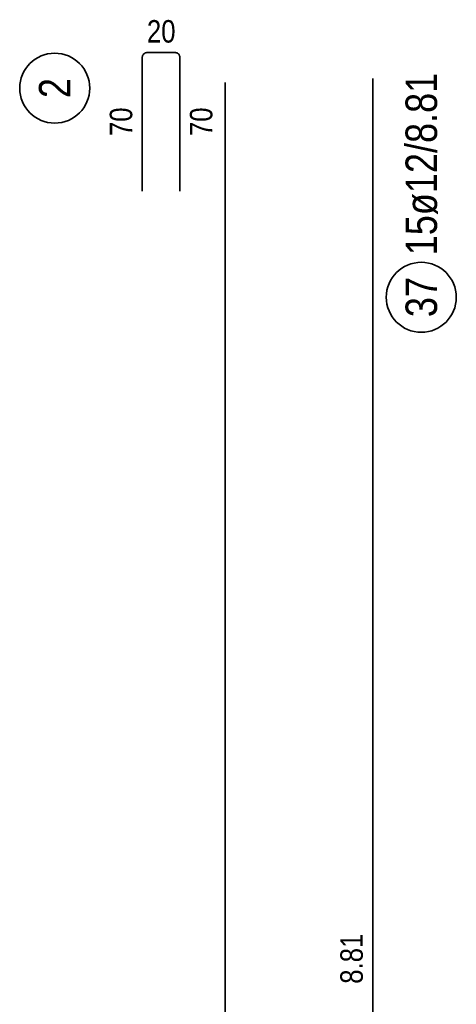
# Model space of a CAD drawing. Header units: millimetres. Extents: x -2.7 to 34.1, y -3.5 to 21.
# Tile 49 of 62: x 13.3 to 14.4, y 15.6 to 18.1. Entities that reach past the tile are written whole.
import ezdxf

# ---------------------------------------------------------------- set-up
doc = ezdxf.new("R2010")
doc.units = ezdxf.units.MM
doc.linetypes.add('HIDDEN', pattern=[0.375, 0.25, -0.125])
doc.layers.add('Achsen', color=7, linetype='Continuous', lineweight=20)
doc.styles.add('Arial Narrow', font='ARIALN.TTF')

msp = doc.modelspace()

# ---------------------------------------------------------------- linework, layer by layer
at = {"color": 2, "linetype": 'Continuous', "lineweight": 35, "ltscale": 2}
msp.add_line((14.185288, 17.94635), (14.185288, 13.541268), dxfattribs=at)
msp.add_circle((14.306456, 17.398852), 0.0875, dxfattribs=at)
at = {"layer": 'Achsen', "color": 2, "linetype": 'HIDDEN', "lineweight": 35, "ltscale": 2}
for p, q in [((13.691077, 18.010851), (13.621077, 18.010851)), ((13.609077, 17.998851), (13.609077, 17.663851)), ((13.703077, 17.663851), (13.703077, 17.998851))]:
    msp.add_line(p, q, dxfattribs=at)
at = {"layer": 'Achsen', "color": 2, "linetype": 'Continuous', "lineweight": 35, "ltscale": 2}
msp.add_line((13.816703, 10.996351), (13.816703, 17.936351), dxfattribs=at)
msp.add_circle((13.390301, 17.921807), 0.0875, dxfattribs=at)
at = {"layer": 'Achsen', "color": 2, "linetype": 'HIDDEN', "lineweight": 35, "ltscale": 2}
for centre, start, end in [((13.621077, 17.998851), 90, 180), ((13.691077, 17.998851), 0, 90)]:
    msp.add_arc(centre, 0.012, start, end, dxfattribs=at)

# ---------------------------------------------------------------- texts
at = {"color": 2, "lineweight": 35, "char_height": 0.07875, "attachment_point": 1, "rotation": 90, "line_spacing_factor": 0.9, "style": 'Arial Narrow'}
for s, insert in [('15ø12/8.81', (14.267081, 17.503852)), ('37', (14.267081, 17.349239))]:
    msp.add_mtext(s, dxfattribs=dict(at, insert=insert))
at = {"color": 3, "lineweight": 25, "insert": (14.104038, 15.681934), "char_height": 0.05625, "attachment_point": 1, "rotation": 90, "line_spacing_factor": 0.9, "style": 'Arial Narrow'}
msp.add_mtext('8.81', dxfattribs=at)
at = {"layer": 'Achsen', "color": 3, "lineweight": 25, "insert": (13.62064, 18.092101), "char_height": 0.05625, "attachment_point": 1, "line_spacing_factor": 0.9, "style": 'Arial Narrow'}
msp.add_mtext('20', dxfattribs=at)
at = {"layer": 'Achsen', "color": 2, "lineweight": 35, "insert": (13.350926, 17.897001), "char_height": 0.07875, "attachment_point": 1, "rotation": 90, "line_spacing_factor": 0.9, "style": 'Arial Narrow'}
msp.add_mtext('2', dxfattribs=at)
at = {"layer": 'Achsen', "color": 3, "lineweight": 25, "char_height": 0.05625, "attachment_point": 1, "rotation": 90, "line_spacing_factor": 0.9, "style": 'Arial Narrow'}
for insert in [(13.527827, 17.801914), (13.728077, 17.801914)]:
    msp.add_mtext('70', dxfattribs=dict(at, insert=insert))

doc.saveas('drawing.dxf')
